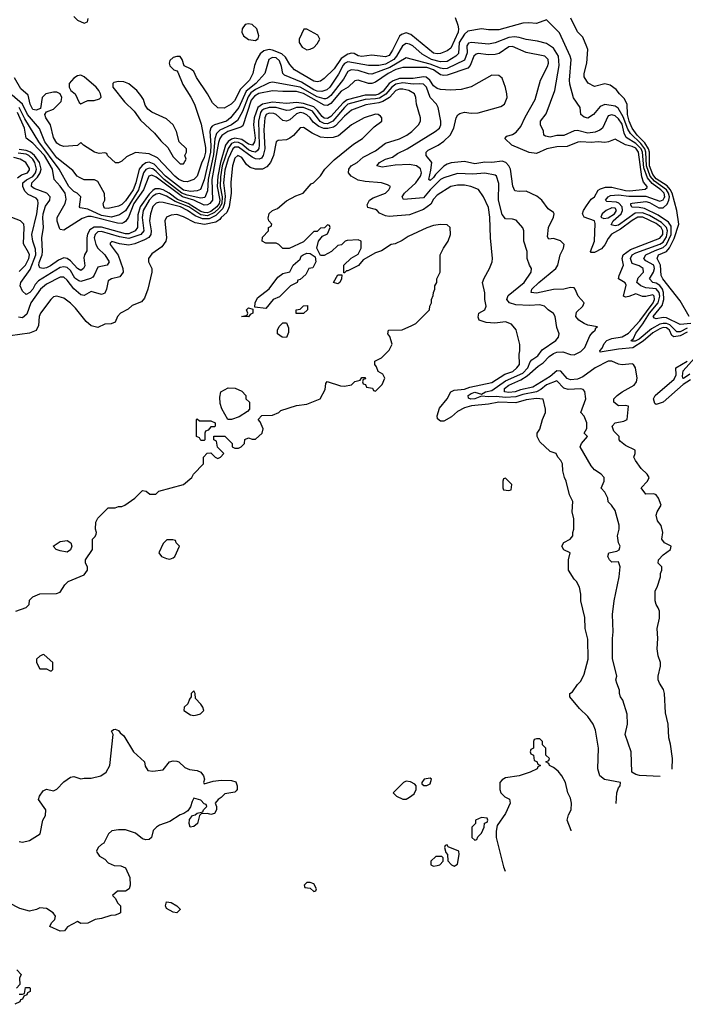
# Model space of a CAD drawing. Header units: inches. Extents: x 2348352 to 2479776, y 460422 to 613655.
# Tile 88 of 256: x 2413493 to 2417380, y 481755 to 487503. Entities that reach past the tile are written whole.
import ezdxf

# ---------------------------------------------------------------- set-up
doc = ezdxf.new("R2010")
doc.units = ezdxf.units.IN
doc.header["$MEASUREMENT"] = 0
doc.layers.add('C4418', color=7, linetype='Continuous')

msp = doc.modelspace()

# ---------------------------------------------------------------- linework, layer by layer
at = {"layer": 'C4418', "color": 4}
for points, elevation in [([(2417411.1, 485728.9), (2417350, 485723.5), (2417270, 485763.1), (2417250, 485765.3), (2417210, 485757), (2417200.1, 485760.1), (2417192.7, 485770), (2417244.2, 485835.8), (2417253.3, 485870), (2417252.9, 485910), (2417246.1, 485930), (2417231, 485951), (2417210, 485964.8), (2417189.3, 485970), (2417169.8, 485989.7), (2417194.6, 486030), (2417199.3, 486050), (2417195.1, 486070), (2417150, 486095.6), (2417136.9, 486110), (2417149.6, 486130), (2417203.3, 486156.7), (2417250, 486173.1), (2417269.9, 486190.1), (2417297.1, 486250), (2417297.4, 486297.4), (2417281, 486321), (2417221.3, 486361.3), (2417141, 486401), (2417110, 486407.9), (2417068, 486408), (2417062, 486422), (2417061.2, 486430), (2417070, 486433.1), (2417150, 486441.3), (2417170, 486435.9), (2417224.2, 486404.2), (2417250, 486405.7), (2417273, 486427), (2417283.9, 486450), (2417286.5, 486470), (2417281.7, 486490), (2417269.9, 486510), (2417200.1, 486560.1), (2417174.4, 486590), (2417153.4, 486650), (2417149.4, 486730), (2417142.7, 486750), (2417119.9, 486779.9), (2417058.7, 486838.7), (2417044, 486864), (2417016.1, 486936.1), (2416987, 486987), (2416970, 486998.3), (2416910, 487008.2), (2416882.5, 486997.5), (2416842.8, 486950), (2416810, 486929.3), (2416790, 486934), (2416769.3, 486949.3), (2416765.2, 486990), (2416727.5, 487047.5), (2416706.2, 487126.2), (2416704.2, 487150), (2416712.3, 487270), (2416707.3, 487290), (2416645.8, 487425.8), (2416570, 487502), (2416510, 487481.6), (2416465.8, 487485.8), (2416430, 487483), (2416290, 487445.1), (2416230, 487443.7), (2416190, 487449.3), (2416110, 487437), (2416090, 487418.7), (2416059.3, 487370), (2416054.7, 487305.3), (2416039.3, 487290), (2415990, 487259.2), (2415950, 487256.8), (2415897.6, 487270), (2415842.9, 487302.9), (2415789.6, 487350), (2415770, 487361), (2415750, 487363.5), (2415728.6, 487351.4), (2415693.4, 487290), (2415676.9, 487270), (2415630, 487243.7), (2415590, 487235.8), (2415530, 487235.6), (2415410, 487256.4), (2415390, 487246.9), (2415382.6, 487237.4), (2415354.1, 487185.9), (2415303.1, 487110), (2415286.3, 487093.7), (2415256.7, 487083.3), (2415230, 487085.5), (2415210, 487093.6), (2415138.8, 487138.8), (2415039.3, 487179.3), (2415029.6, 487190), (2415022.7, 487230), (2415010, 487263.6), (2414990, 487279.8), (2414970, 487282.6), (2414961.2, 487278.8), (2414947, 487270), (2414923.8, 487190), (2414871.7, 487130), (2414814.7, 487085.3), (2414771.9, 486990), (2414723.7, 486930), (2414700.4, 486910), (2414631.3, 486888.7), (2414617.7, 486882.3), (2414610, 486872.7), (2414604.2, 486850), (2414609.4, 486770), (2414607, 486730), (2414570, 486569.4), (2414547.9, 486512.1), (2414530, 486504.2), (2414490, 486499.4), (2414450, 486507.3), (2414344.2, 486590), (2414279.2, 486659.2), (2414250, 486670.8), (2414230, 486668), (2414207.5, 486652.5), (2414191.1, 486630), (2414171.7, 486550), (2414155.6, 486510), (2414110, 486446.3), (2414090, 486424.7), (2414070, 486415.1), (2414010, 486400.9), (2413990, 486404), (2413984, 486410), (2413981.2, 486430), (2413989.3, 486450), (2413989.2, 486489.2), (2413950, 486559), (2413930, 486569), (2413870, 486569.4), (2413842, 486582), (2413829.3, 486590), (2413803.5, 486623.5), (2413710, 486696.4), (2413639.3, 486790), (2413608.2, 486868.2), (2413538.9, 486950), (2413509.4, 487009.4), (2413450, 487063.5)], 68), ([(2416035.6, 487515.6), (2416051.3, 487471.3), (2416055.8, 487450), (2416054, 487430), (2416010, 487337.2), (2415990, 487320.7), (2415950, 487306.3), (2415930, 487304), (2415910, 487308.4), (2415777.4, 487417.4), (2415750, 487427.3), (2415722.9, 487417.1), (2415710, 487406.6), (2415670, 487324.5), (2415650, 487295.1), (2415630, 487285.7), (2415550, 487296.2), (2415490, 487288.3), (2415470, 487292.7), (2415445.8, 487305.8), (2415430, 487307.8), (2415410, 487302.2), (2415370, 487277.7), (2415330, 487217.4), (2415270, 487160.9), (2415250, 487145.1), (2415230, 487140.7), (2415210, 487144.2), (2415098, 487210), (2415070, 487240.9), (2415044.9, 487284.9), (2415023.7, 487303.7), (2414970, 487325.6), (2414950, 487328.5), (2414918.4, 487321.6), (2414896.4, 487303.6), (2414877.1, 487270), (2414864.4, 487235.6), (2414854.9, 487190), (2414834.9, 487150), (2414782.7, 487097.3), (2414748.2, 487030), (2414727.7, 487010), (2414687.5, 486987.5), (2414649.7, 486989.7), (2414618.3, 487018.3), (2414589.6, 487070), (2414525.6, 487165.6), (2414510, 487201.2), (2414490, 487217.2), (2414454, 487234), (2414442, 487270), (2414430, 487288), (2414410, 487288.7), (2414390, 487282), (2414370, 487266), (2414366, 487250), (2414370, 487234), (2414394, 487210), (2414410, 487204.7), (2414416.8, 487196.8), (2414444.7, 487124.7), (2414491.9, 487051.9), (2414513.4, 487010), (2414552.6, 486892.6), (2414577.2, 486757.2), (2414577.2, 486730), (2414570, 486699.3), (2414553.9, 486666.1), (2414530, 486589.3), (2414510, 486569.5), (2414470, 486556), (2414450, 486558), (2414422.7, 486570), (2414399.3, 486590), (2414297.1, 486697.1), (2414250, 486720.7), (2414170, 486728.7), (2414116.9, 486703.1), (2414090, 486678), (2414070, 486668), (2414051.6, 486668.4), (2414006, 486710), (2414002, 486722), (2413990, 486726), (2413956.9, 486723.1), (2413929.2, 486729.2), (2413866, 486770), (2413850, 486786), (2413830, 486768), (2413750, 486764), (2413728, 486770), (2413710, 486782), (2413690, 486815.3), (2413673.2, 486890), (2413645.2, 486930), (2413639, 486950), (2413650, 486964.7), (2413690, 486981), (2413734.5, 487025.5), (2413739, 487050), (2413728.7, 487070), (2413710, 487079.3), (2413690, 487080.9), (2413646, 487070), (2413624, 487050), (2413614.8, 486985.2), (2413590, 486976), (2413570, 486979.3), (2413554.5, 487010), (2413542.7, 487062.7), (2413499.5, 487099.5), (2413463, 487163)], 64), ([(2413810, 487521), (2413830, 487500.7), (2413870, 487484), (2413889, 487491), (2413892.7, 487510)], 64), ([(2417401.6, 485770), (2417350, 485862), (2417247.6, 485990), (2417238.7, 486010), (2417235.1, 486070), (2417216.3, 486110), (2417223.6, 486130), (2417269.3, 486150.7), (2417287.9, 486172.1), (2417314.5, 486225.5), (2417341.7, 486310), (2417330.9, 486390), (2417302.9, 486490), (2417292.1, 486512.1), (2417273.4, 486533.4), (2417210, 486574.9), (2417190, 486598.8), (2417171.1, 486650), (2417169.9, 486730), (2417165.2, 486750), (2417143.5, 486783.5), (2417097.8, 486830), (2417068.5, 486870), (2417051.4, 486910), (2417041.6, 486950), (2417040.5, 487010), (2417023, 487043), (2416995.3, 487070), (2416976.5, 487096.5), (2416941.5, 487121.5), (2416910, 487129.4), (2416850, 487114), (2416812.9, 487132.9), (2416804.1, 487144.1), (2416789.6, 487169.6), (2416789.5, 487189.5), (2416804.2, 487250), (2416809.6, 487329.6), (2416805.6, 487345.6), (2416780.7, 487400.7), (2416750, 487433.2), (2416711.7, 487511.7)], 64), ([(2417390, 485702.7), (2417350, 485681.9), (2417330, 485681.6), (2417290, 485722.3), (2417270, 485729.9), (2417250, 485730.6), (2417230, 485725.2), (2417181.9, 485698.1), (2417110, 485638.5), (2417086.9, 485626.9), (2417065.8, 485625.8), (2417063.7, 485630), (2417077.4, 485642.6), (2417090, 485673.7), (2417132, 485728), (2417170, 485789.2), (2417220.8, 485850), (2417231, 485890), (2417227.5, 485910), (2417210, 485932.9), (2417150, 485937.6), (2417119.5, 485950), (2417096.9, 485970), (2417103.6, 485996.4), (2417136.2, 486030), (2417134.5, 486050), (2417110, 486067), (2417070, 486080.9), (2417059.7, 486110), (2417068.4, 486130), (2417090, 486141.6), (2417230, 486192.6), (2417250, 486205), (2417270, 486235.3), (2417276.5, 486270), (2417269.9, 486290), (2417239.8, 486319.8), (2417170, 486359.3), (2417130, 486375.8), (2417086.7, 486373.3), (2416990, 486304.7), (2416970, 486299.8), (2416946, 486306), (2416959.2, 486330), (2417004.6, 486370), (2417013, 486390), (2417010.7, 486410), (2416992.1, 486432.1), (2416978.3, 486438.3), (2416922, 486442), (2416913.2, 486450), (2416929.6, 486470), (2416943.6, 486476.4), (2416990, 486481.8), (2417050, 486473.5), (2417150, 486472.5), (2417230, 486443.2), (2417250, 486451.8), (2417256.8, 486463.2), (2417260.3, 486470), (2417256.8, 486490), (2417237.2, 486510), (2417186.7, 486546.7), (2417159.5, 486579.5), (2417138.2, 486638.2), (2417130.4, 486730), (2417121.6, 486750), (2417090, 486781.4), (2417034.9, 486814.9), (2417021.7, 486841.7), (2417010, 486892.8), (2416990, 486925.1), (2416970, 486941.7), (2416950, 486948.2), (2416930, 486942), (2416896.3, 486870), (2416881.3, 486858.7), (2416852.7, 486847.2), (2416810, 486841.1), (2416750, 486856.9), (2416730, 486855.4), (2416670, 486826.6), (2416630, 486826.3), (2416590, 486817), (2416563.3, 486823.3), (2416554, 486830), (2416552.5, 486852.5), (2416534, 486890), (2416534, 486910), (2416566.6, 486953.4), (2416618, 487090), (2416643.3, 487236.7), (2416638.3, 487290), (2416610, 487336.2), (2416570, 487363.6), (2416517.2, 487377.2), (2416450, 487387.3), (2416410, 487399.6), (2416382.7, 487402.7), (2416350, 487399.1), (2416270, 487368), (2416230, 487360.5), (2416130.4, 487369.6), (2416113, 487367), (2416103.1, 487350), (2416106, 487310), (2416090, 487268), (2415990, 487218.9), (2415970, 487216.2), (2415950, 487219.8), (2415890, 487243.6), (2415750, 487280.7), (2415655.3, 487224.7), (2415550, 487185.7), (2415530, 487186.9), (2415470, 487206), (2415429.2, 487210.8), (2415410, 487201.6), (2415383.5, 487156.5), (2415310, 487061.5), (2415290, 487045.1), (2415277.8, 487042.2), (2415270, 487040.8), (2415230, 487053.6), (2415130, 487109.9), (2414970, 487138.5), (2414950, 487135.1), (2414870, 487095.2), (2414843.3, 487076.7), (2414826.7, 487053.3), (2414793.2, 486966.8), (2414765.6, 486914.4), (2414730.3, 486890), (2414662.4, 486857.6), (2414641.9, 486838.1), (2414633, 486807), (2414624, 486716), (2414594.2, 486570), (2414590, 486504), (2414574.4, 486465.6), (2414550, 486461.8), (2414470, 486478.3), (2414439, 486490), (2414336.5, 486570), (2414290, 486617.3), (2414270, 486632.3), (2414250, 486636.8), (2414230, 486628.4), (2414216.9, 486610), (2414187.3, 486510), (2414110, 486386.6), (2414076.7, 486363.3), (2414030, 486350.8), (2413970, 486360.5), (2413890, 486397.4), (2413845.6, 486405.6), (2413842.7, 486410), (2413849.3, 486470), (2413829.2, 486490), (2413810, 486499.6), (2413780.5, 486530), (2413724.2, 486630), (2413604, 486790), (2413523.8, 486923.8), (2413490.4, 486990.4)], 72), ([(2417390, 485679.9), (2417350, 485657.3), (2417312.3, 485652.3), (2417300.3, 485660.3), (2417287, 485690), (2417278.3, 485698.3), (2417270, 485704.2), (2417250, 485705.9), (2417230, 485699.2), (2417190, 485675), (2417134.2, 485625.8), (2417072.5, 485587.5), (2416990, 485579.9), (2416882.9, 485562.9), (2416880.9, 485570), (2416894, 485586), (2416906.4, 485613.6), (2416921.1, 485630), (2416950, 485641.5), (2417010, 485651.9), (2417047.5, 485672.5), (2417114.3, 485745.7), (2417192.2, 485850), (2417199.8, 485870), (2417197.4, 485890), (2417190, 485896.9), (2417150, 485887.6), (2417130, 485887.7), (2417090, 485902.4), (2417050, 485886.6), (2417030, 485884.2), (2417019.3, 485890), (2417033.9, 485953.9), (2417027.9, 485967.9), (2416989.7, 485990), (2416992.8, 486010), (2417019.2, 486070), (2417011.1, 486110), (2417017.7, 486130), (2417058.8, 486161.2), (2417230, 486228.2), (2417247.6, 486250), (2417248.8, 486270), (2417238, 486290), (2417210, 486313.2), (2417131.6, 486350), (2417103, 486350), (2417070, 486331.5), (2417000.3, 486279.7), (2416948.9, 486251.1), (2416930, 486226.3), (2416910.7, 486189.3), (2416890, 486165), (2416850, 486144.7), (2416830, 486143.7), (2416825.6, 486150), (2416849.8, 486210), (2416854, 486314), (2416848.7, 486330), (2416789.7, 486349.7), (2416779.7, 486370), (2416785.4, 486390), (2416802.8, 486417.2), (2416830, 486454.8), (2416849, 486470), (2416871.7, 486508.3), (2416883.8, 486516.2), (2416914, 486526), (2416950, 486526.5), (2417030, 486505.5), (2417056.6, 486503.4), (2417145.6, 486514.4), (2417157, 486523), (2417157, 486530), (2417134.9, 486554.9), (2417125.5, 486585.5), (2417106.3, 486730), (2417090, 486753), (2417070, 486762.9), (2417030, 486772.8), (2416970, 486805.1), (2416931, 486790), (2416910, 486787.2), (2416870, 486791.1), (2416830, 486786.2), (2416770, 486791.1), (2416751.5, 486788.5), (2416690, 486763.5), (2416630, 486761.6), (2416572, 486750), (2416510, 486723), (2416467.2, 486727.2), (2416367.3, 486770), (2416326.6, 486810), (2416337.5, 486822.5), (2416370, 486832.7), (2416392.8, 486847.2), (2416420.1, 486879.9), (2416444.9, 486935.1), (2416502.7, 487037.3), (2416534, 487150), (2416575.6, 487230), (2416580.7, 487250), (2416578.4, 487270), (2416559, 487290), (2416450, 487311.3), (2416370, 487346.3), (2416350, 487344.2), (2416293.2, 487306.8), (2416270, 487301.1), (2416230, 487299.1), (2416170, 487306.3), (2416158.3, 487301.7), (2416144.6, 487290), (2416123.4, 487236.6), (2416110, 487221), (2415990, 487179.3), (2415970, 487177.2), (2415950, 487181.4), (2415908.4, 487210), (2415870, 487223.8), (2415730, 487223.5), (2415690, 487212.2), (2415644.2, 487190), (2415570, 487138.3), (2415550, 487131.1), (2415530, 487131.1), (2415470, 487149.7), (2415450, 487145.6), (2415410.4, 487110), (2415370, 487085.3), (2415310, 487014.2), (2415290, 487002.2), (2415270, 487003.7), (2415150, 487071.9), (2415110, 487085), (2415030, 487083.5), (2414970, 487088.7), (2414890, 487073.2), (2414863.4, 487056.6), (2414845.6, 487034.4), (2414795.6, 486884.4), (2414783.7, 486876.3), (2414708.6, 486851.4), (2414672.9, 486827.1), (2414661.3, 486810), (2414653.5, 486786.5), (2414614, 486570), (2414618, 486450), (2414603.6, 486430), (2414590, 486422.2), (2414570, 486419.9), (2414509.6, 486449.6), (2414444, 486470), (2414290, 486584), (2414264.6, 486595.4), (2414247.9, 486590), (2414215.7, 486510), (2414160.4, 486430), (2414128.8, 486351.2), (2414110, 486324.7), (2414101, 486319), (2414090, 486313.7), (2414063.6, 486316.4), (2413910, 486354), (2413890, 486354.6), (2413857.4, 486342.6), (2413750, 486275.1), (2413730, 486279.3), (2413726.1, 486286.1), (2413711.9, 486328.1), (2413711.5, 486348.5), (2413759.1, 486430), (2413764.8, 486455.3), (2413758.2, 486490), (2413730, 486531.3), (2413695.1, 486570), (2413683.7, 486630), (2413637, 486710), (2413570, 486783.1), (2413531.2, 486811.2), (2413520.7, 486870), (2413480.8, 486960.8)], 76), ([(2417303, 483127.9), (2417302, 483130), (2417304, 483190), (2417293.6, 483273.6), (2417284, 483310), (2417279, 483390), (2417263.1, 483456.9), (2417259, 483570), (2417252.9, 483592.9), (2417228.7, 483630), (2417222, 483650), (2417222, 483670), (2417235.3, 483730), (2417235.3, 483750), (2417222, 483790), (2417215.3, 483830), (2417219, 483890), (2417215.3, 483950), (2417228, 484010), (2417228, 484050), (2417222, 484070), (2417208.7, 484090), (2417204, 484110), (2417204, 484170), (2417215.3, 484190), (2417235.3, 484250), (2417235.3, 484270), (2417242, 484290), (2417242, 484310), (2417222, 484330), (2417224, 484350), (2417250, 484378.8), (2417293.2, 484410), (2417298, 484430), (2417258, 484450), (2417242, 484470), (2417248, 484510), (2417238, 484550), (2417218, 484578), (2417209, 484610), (2417215.3, 484630), (2417239, 484670), (2417224, 484710), (2417210, 484728.7), (2417196, 484736), (2417150, 484734), (2417122, 484770), (2417159, 484810), (2417169, 484830), (2417157.2, 484850), (2417122.4, 484882.4), (2417089.2, 484930), (2417079, 484950), (2417086, 484970), (2417086, 484990), (2417030, 485017.2), (2417000.9, 485040.9), (2416994, 485050), (2416993.2, 485070), (2416961.5, 485101.5), (2416952.7, 485130), (2416969.7, 485150.4), (2417020.7, 485159.3), (2417039.3, 485170), (2417048, 485248), (2417028.1, 485251.9), (2416989.6, 485249.6), (2416962.7, 485270), (2416962.7, 485290), (2416981.2, 485310), (2417010, 485330.7), (2417082, 485370), (2417095.3, 485390), (2417099, 485410), (2417088.7, 485470), (2417078, 485490), (2417070, 485494), (2417010, 485489.3), (2416990, 485492), (2416950, 485509.4), (2416930, 485510.8), (2416853.7, 485470), (2416781, 485419), (2416750, 485405.7), (2416710, 485401.6), (2416690, 485408.5), (2416652.1, 485452.1), (2416630, 485454.4), (2416590, 485420.3), (2416490, 485358.7), (2416417.7, 485342.3), (2416386, 485330), (2416350, 485326.3), (2416324.5, 485330), (2416324.7, 485350), (2416349.7, 485370), (2416418.6, 485401.4), (2416455.8, 485424.2), (2416520, 485480), (2416550, 485500.3), (2416583.8, 485536.2), (2416610, 485555.3), (2416630, 485562.8), (2416664.1, 485564.1), (2416710, 485548.3), (2416730, 485546.4), (2416770, 485566.3), (2416793.3, 485590), (2416822.7, 485657.3), (2416840.1, 485679.9), (2416854, 485690), (2416856.4, 485703.6), (2416866, 485710), (2416810, 485720.9), (2416790, 485729.4), (2416757.2, 485750), (2416740.9, 485770), (2416744.2, 485795.8), (2416781.2, 485830), (2416789, 485850), (2416754.5, 485890), (2416737.2, 485930), (2416730, 485937.2), (2416710, 485939.5), (2416670, 485931), (2416610, 485928.3), (2416510, 485906.9), (2416479, 485910), (2416482.9, 485930), (2416523.6, 485970), (2416622.9, 486050), (2416634.7, 486070), (2416649.7, 486130.3), (2416669.3, 486170), (2416673.2, 486190), (2416650, 486212), (2416610, 486225.2), (2416582, 486222), (2416575.3, 486235.3), (2416580.7, 486290), (2416609.3, 486350), (2416614, 486370), (2416610, 486378), (2416578.6, 486398.6), (2416542.7, 486450), (2416513.4, 486473.4), (2416450, 486502.7), (2416410, 486499.5), (2416384.8, 486504.8), (2416371.8, 486531.8), (2416358, 486630), (2416349.6, 486650), (2416332.3, 486670), (2416310, 486676.9), (2416250, 486669.7), (2416210, 486671.5), (2416150, 486661.3), (2416090, 486675.1), (2416012.4, 486667.6), (2415990, 486660.7), (2415970, 486647.8), (2415920.9, 486599.1), (2415910, 486581.6), (2415890, 486565.1), (2415881.2, 486570), (2415894.2, 486625.8), (2415898.9, 486670), (2415867, 486710), (2415865.6, 486730), (2415878.8, 486741.2), (2415937.2, 486770), (2415970, 486793.4), (2416007.3, 486830), (2416027.8, 486870), (2416040.9, 486930), (2416051.8, 486948.2), (2416063.6, 486956.4), (2416090, 486963), (2416130, 486957.1), (2416170, 486959.3), (2416302.5, 486997.5), (2416324, 487010), (2416339.5, 487050), (2416338, 487070), (2416330, 487108), (2416310, 487162), (2416290, 487177.2), (2416250, 487179.3), (2416129.2, 487110.8), (2416070, 487096.3), (2416007.7, 487092.3), (2415950, 487095.3), (2415930, 487102.2), (2415910, 487117.7), (2415887.4, 487150), (2415867.3, 487167.3), (2415850, 487170.6), (2415790, 487159.8), (2415710, 487159.2), (2415674.4, 487145.6), (2415651.1, 487130), (2415614.5, 487085.5), (2415590, 487068.1), (2415570, 487062.7), (2415510, 487062), (2415404.7, 487035.3), (2415381.7, 487018.3), (2415310, 486937.8), (2415290, 486925.7), (2415270, 486929), (2415258.4, 486938.4), (2415232.9, 486972.9), (2415210, 486994.6), (2415150, 487014.5), (2415110, 487019.1), (2415050, 487014.5), (2414970, 487021.4), (2414910, 487009.8), (2414884.3, 486990), (2414861.4, 486930), (2414857.8, 486890), (2414868.6, 486811.4), (2414864.5, 486790), (2414851.8, 486770), (2414830, 486775.8), (2414790, 486804.3), (2414750, 486811.7), (2414730, 486806.2), (2414710, 486792.7), (2414695.7, 486770), (2414664.6, 486670), (2414650.1, 486590), (2414646.6, 486530), (2414661.5, 486450), (2414657, 486430), (2414643.8, 486410), (2414610, 486383.7), (2414590, 486376.4), (2414570, 486377), (2414550, 486383.9), (2414477.3, 486430), (2414414, 486454), (2414365.5, 486490), (2414330, 486509.9), (2414310, 486516.7), (2414284.8, 486515.2), (2414270, 486506.5), (2414250, 486485), (2414195.8, 486410), (2414183.3, 486363.3), (2414180.2, 486290), (2414167.4, 486270), (2414130, 486253.3), (2414110, 486252.4), (2413970, 486292.8), (2413927.6, 486292.4), (2413903.1, 486276.9), (2413889.3, 486250.7), (2413885.8, 486230), (2413885.1, 486154.9), (2413870.5, 486130), (2413867.4, 486112.6), (2413873, 486067), (2413864.9, 486050), (2413850, 486038.4), (2413830, 486051.5), (2413790, 486095.8), (2413770, 486108.4), (2413750, 486112.6), (2413720.3, 486099.7), (2413673.6, 486066.3), (2413650, 486055.6), (2413630, 486051.1), (2413610, 486055.1), (2413604.2, 486070), (2413606.4, 486086.4), (2413624.2, 486130), (2413626.6, 486150), (2413621.7, 486230), (2413632.4, 486290), (2413627.2, 486347.2), (2413629.8, 486369.8), (2413644.6, 486415.4), (2413668.2, 486450), (2413671.1, 486470), (2413651.6, 486490), (2413578, 486518), (2413561.1, 486530), (2413564, 486550), (2413596.9, 486583.1), (2413612.2, 486610), (2413617.7, 486630), (2413608.6, 486670), (2413580.2, 486710), (2413555.5, 486730), (2413530, 486739.6), (2413490, 486746.2)], 84), ([(2417232, 483084.5), (2417111.4, 483091.4), (2417090, 483097), (2417066.6, 483110), (2417062.9, 483230), (2417028.7, 483330), (2417042.7, 483390), (2417039.3, 483450), (2417014, 483530), (2417002, 483550), (2416995.3, 483570), (2416995.3, 483590), (2416979, 483630), (2416974, 483650), (2416979, 483670), (2416954.6, 483774.6), (2416954, 483890), (2416959, 483930), (2416954, 484030), (2416964, 484110), (2416993.2, 484250), (2416999, 484310), (2416990, 484338), (2416950, 484337.2), (2416937.2, 484350), (2416927, 484370), (2416934, 484390), (2416980.2, 484399.8), (2416992.5, 484407.5), (2416999.3, 484430), (2416989.6, 484449.6), (2416983.7, 484490), (2416992.7, 484530), (2416992.9, 484552.9), (2416970, 484638), (2416949.1, 484669.1), (2416929.1, 484689.1), (2416928, 484710), (2416910, 484746), (2416888.7, 484768.7), (2416906, 484810), (2416906, 484830), (2416888, 484850), (2416850, 484875.3), (2416830, 484899), (2416766, 485010), (2416773.2, 485030), (2416808, 485070), (2416789.2, 485090), (2416804, 485116), (2416803.7, 485150), (2416790, 485188.7), (2416769, 485210), (2416799, 485290), (2416792.9, 485332.9), (2416784, 485344), (2416770, 485349), (2416695.2, 485344.8), (2416671.3, 485351.3), (2416630, 485394.5), (2416570, 485370.8), (2416535.6, 485344.4), (2416510, 485331.5), (2416430, 485315.4), (2416390, 485300.9), (2416330, 485297.1), (2416275.5, 485304.5), (2416230, 485301), (2416190, 485306.3), (2416150, 485289.1), (2416127.5, 485287.5), (2416114.2, 485294.2), (2416111.6, 485310), (2416130, 485321.5), (2416150, 485328.7), (2416190, 485317.3), (2416213.2, 485330), (2416250, 485339), (2416330, 485395.2), (2416430, 485440.2), (2416460.3, 485470), (2416473.8, 485506.2), (2416482.9, 485517.1), (2416518.8, 485541.2), (2416543.3, 485576.7), (2416624, 485630), (2416639, 485650), (2416644, 485670), (2416630, 485706), (2416619, 485770), (2416609.1, 485789.1), (2416578, 485810), (2416558, 485830), (2416530, 485839.3), (2416470, 485834.5), (2416390, 485838.3), (2416353.2, 485850), (2416338.4, 485870), (2416346.2, 485893.8), (2416439.5, 485970), (2416479, 486030), (2416482, 486050), (2416469, 486070), (2416455.3, 486110), (2416457.2, 486150), (2416436, 486210), (2416436, 486270), (2416430, 486288), (2416392.5, 486332.5), (2416370, 486339.3), (2416330, 486340.7), (2416310, 486366.6), (2416289.8, 486450), (2416290, 486548), (2416277.2, 486590), (2416270, 486596), (2416210, 486607.6), (2416138.3, 486601.7), (2416050, 486605.1), (2415970, 486580.5), (2415950, 486569.7), (2415889.6, 486510.4), (2415850, 486462.9), (2415734.6, 486454.6), (2415726.6, 486470), (2415739.5, 486490), (2415806, 486550), (2415833.3, 486590), (2415838.3, 486610), (2415833.4, 486633.4), (2415810.9, 486650.9), (2415770, 486657.2), (2415685.5, 486654.5), (2415610, 486642), (2415578, 486650), (2415594, 486670), (2415629, 486690), (2415670, 486700.5), (2415698.2, 486721.8), (2415756, 486750), (2415919.3, 486850), (2415943.7, 486870), (2415951.8, 486890), (2415951.6, 486910), (2415936, 486990), (2415926, 487010), (2415889.7, 487049.7), (2415868.6, 487108.6), (2415859.2, 487119.2), (2415850, 487126.6), (2415830, 487129.7), (2415790, 487127.1), (2415730, 487133.9), (2415690, 487127.5), (2415665.2, 487110), (2415631.4, 487068.6), (2415594, 487046), (2415570, 487040.4), (2415510, 487037.8), (2415410, 487009.8), (2415390, 486991.7), (2415321.8, 486910), (2415290, 486895.9), (2415270, 486898.1), (2415248.5, 486908.5), (2415202.7, 486970), (2415150, 486989.9), (2415110, 486989.8), (2415070, 486975.6), (2415050, 486973.7), (2414989.8, 486989.8), (2414950, 486990.6), (2414918.7, 486981.3), (2414906.8, 486973.2), (2414899.4, 486960.6), (2414886.8, 486910), (2414890.9, 486770), (2414888.6, 486751.4), (2414881, 486739), (2414870, 486730.8), (2414850, 486733.6), (2414830, 486744.1), (2414790, 486777.2), (2414770, 486786.6), (2414750, 486789.2), (2414730, 486780.6), (2414710, 486752.2), (2414676, 486650), (2414665.5, 486585.5), (2414663, 486530), (2414676.2, 486470), (2414673.3, 486430), (2414657.5, 486402.5), (2414630, 486377.1), (2414590, 486358.6), (2414550, 486364.9), (2414481.6, 486410), (2414401.2, 486441.2), (2414350, 486473.6), (2414310, 486487.8), (2414290, 486484.8), (2414270, 486473.2), (2414250, 486450.7), (2414213.8, 486390), (2414208.1, 486348.1), (2414218.6, 486270), (2414201.3, 486250), (2414130, 486226.6), (2414075.4, 486235.4), (2413970, 486267.2), (2413950, 486264.2), (2413932.9, 486250), (2413927.2, 486230), (2413937.4, 486190), (2413950, 486170.4), (2413990.4, 486130), (2414014.9, 486090), (2414004.7, 486070), (2413950, 486059.3), (2413928.8, 486011.2), (2413919.6, 486000.4), (2413907.3, 485992.7), (2413850, 485975.1), (2413838.4, 485978.4), (2413814.8, 485994.8), (2413790, 486038.3), (2413770, 486056), (2413750, 486061), (2413730, 486056), (2413602, 485978), (2413583.1, 485956.9), (2413570, 485929.7), (2413553.1, 485910), (2413530, 485899.5), (2413510, 485919.3), (2413495.1, 485950), (2413499.7, 485970), (2413555.1, 486044.9), (2413586.5, 486130), (2413584.6, 486164.6), (2413569.7, 486210), (2413564.8, 486250), (2413592.9, 486370), (2413601.6, 486430), (2413599.5, 486450), (2413590, 486460.9), (2413542.6, 486482.6), (2413523.1, 486503.1), (2413510.9, 486530), (2413511, 486550), (2413532.3, 486567.7), (2413570, 486588), (2413585.2, 486610), (2413590.5, 486630), (2413582.2, 486670), (2413569.8, 486690), (2413547.1, 486710), (2413530, 486717.5), (2413483.5, 486723.5)], 88), ([(2416975.5, 482927.8), (2416979.2, 482990), (2416990, 483018.8), (2416999.3, 483030), (2417002, 483050), (2416908.2, 483068.2), (2416881.2, 483090), (2416869, 483130), (2416873.2, 483250), (2416855.5, 483355.5), (2416841.2, 483390), (2416810, 483435.3), (2416762, 483482), (2416706, 483550), (2416706, 483570), (2416720.2, 483579.8), (2416750, 483622), (2416770, 483642), (2416790, 483682), (2416812.3, 483770), (2416810, 483886), (2416794, 483950), (2416792.9, 484012.9), (2416769, 484110), (2416769, 484150), (2416762, 484190), (2416744, 484224), (2416730, 484238), (2416698, 484290), (2416698, 484350), (2416708, 484390), (2416669.4, 484409.4), (2416659, 484430), (2416670, 484451), (2416708, 484470), (2416722, 484490), (2416722, 484510), (2416728.7, 484530), (2416729, 484570), (2416729, 484590), (2416719, 484630), (2416722, 484690), (2416704, 484730), (2416684, 484810), (2416674, 484830), (2416664, 484870), (2416662, 484910), (2416653.2, 484930), (2416635.3, 484950), (2416626, 484970), (2416590, 484982), (2416530, 485038), (2416515.3, 485070), (2416514, 485090), (2416530, 485112), (2416545.2, 485170), (2416564, 485210), (2416564, 485230), (2416548.9, 485288.9), (2416511.1, 485291.1), (2416450, 485284.7), (2416390, 485266.9), (2416290, 485270.7), (2416230, 485259.2), (2416131.3, 485250), (2416090, 485237.6), (2416050, 485216.3), (2416014.9, 485185.1), (2415970, 485159.7), (2415950, 485159.6), (2415933.4, 485173.4), (2415931.3, 485190), (2415945.1, 485234.9), (2415989.4, 485290), (2416010, 485331), (2416030, 485340.7), (2416090, 485345.7), (2416121.6, 485358.4), (2416250, 485386), (2416325.6, 485434.4), (2416372.3, 485450), (2416396, 485470), (2416411.8, 485490), (2416409.2, 485550), (2416414, 485570), (2416413.6, 485606.4), (2416392.9, 485692.9), (2416365.6, 485725.6), (2416330, 485739.3), (2416268.2, 485731.8), (2416216.2, 485736.2), (2416175.3, 485750), (2416170, 485766), (2416173.2, 485790), (2416208.7, 485810), (2416217.2, 485830), (2416209, 485870), (2416208.9, 485908.9), (2416195.3, 485970), (2416204.7, 485995.3), (2416237.2, 486050), (2416252.7, 486090), (2416253.2, 486110), (2416242, 486230), (2416239, 486350), (2416230, 486406), (2416201.2, 486470), (2416171.7, 486511.7), (2416128, 486530), (2416090, 486537), (2416050, 486537.6), (2416010.4, 486529.6), (2415930, 486478), (2415910, 486456), (2415893.5, 486426.5), (2415850, 486395.4), (2415770, 486365.1), (2415650, 486354.5), (2415630, 486358), (2415594, 486374), (2415581.2, 486390), (2415570, 486396.2), (2415526.2, 486406.2), (2415522.9, 486422.9), (2415535.1, 486450), (2415556.6, 486463.4), (2415628.7, 486490), (2415648.7, 486510), (2415658, 486530), (2415640.2, 486540.2), (2415606, 486550), (2415510, 486558.4), (2415470, 486566.6), (2415429, 486590), (2415412.7, 486610), (2415415.1, 486630), (2415429.5, 486650), (2415462.7, 486670), (2415498.9, 486701.1), (2415570, 486738), (2415630, 486782), (2415710, 486808.4), (2415753.2, 486830), (2415782.7, 486850), (2415821.2, 486890), (2415833.2, 486910), (2415833.2, 486930), (2415809.5, 487009.5), (2415806, 487050), (2415799.3, 487070), (2415765.2, 487090), (2415730, 487098.5), (2415710, 487098.5), (2415690, 487089.6), (2415651.7, 487048.3), (2415613.8, 487026.2), (2415590, 487017.8), (2415513.3, 487006.7), (2415430, 486974.3), (2415390, 486939.7), (2415336.9, 486883.1), (2415324.6, 486875.4), (2415292.6, 486867.4), (2415269, 486869), (2415239, 486879), (2415206, 486906), (2415190, 486929.6), (2415170, 486947.8), (2415150, 486958.2), (2415130, 486960.8), (2415110, 486954), (2415070, 486918), (2415050, 486911.3), (2415030, 486915.1), (2414990, 486949.7), (2414976.1, 486956.1), (2414950, 486958.4), (2414932.4, 486950), (2414925.4, 486930), (2414919.1, 486860.9), (2414924.2, 486750), (2414915.6, 486710), (2414904.5, 486695.5), (2414891.3, 486688.7), (2414870, 486690.9), (2414850, 486700.3), (2414770, 486758.2), (2414750, 486759.3), (2414738.5, 486750), (2414710, 486691.1), (2414690, 486624), (2414683.5, 486550), (2414693.6, 486473.6), (2414689.3, 486430), (2414678.5, 486401.5), (2414639, 486361), (2414598.8, 486341.2), (2414560.7, 486340.7), (2414518.6, 486358.6), (2414473.5, 486390), (2414431.5, 486410), (2414330, 486436.9), (2414310, 486437.4), (2414290, 486431.3), (2414270, 486412), (2414256, 486370), (2414251.8, 486330), (2414260.8, 486270), (2414258.3, 486250), (2414247.5, 486232.5), (2414222.3, 486217.7), (2414164.5, 486195.5), (2414130, 486187.6), (2414075.4, 486195.4), (2414031.3, 486208.7), (2414021.4, 486198.6), (2414020.7, 486190), (2414068.7, 486128.7), (2414095.5, 486050), (2414097.3, 486030), (2414077.5, 486002.5), (2414028.6, 485991.4), (2414010, 485979), (2414000.4, 485930), (2413990, 485906), (2413970, 485898.4), (2413910, 485917), (2413870, 485892.3), (2413850, 485897), (2413810, 485931.6), (2413770, 485982), (2413750, 485999.5), (2413730, 485999.6), (2413650, 485959.1), (2413613.7, 485930), (2413558.3, 485850), (2413535.1, 485784.9), (2413510, 485763.6), (2413486.3, 485766.3)], 92), ([(2413470, 484051.3), (2413530, 484072), (2413548, 484090), (2413550, 484114), (2413570, 484134), (2413610, 484152), (2413707.3, 484152.7), (2413730, 484162), (2413756.4, 484203.6), (2413776.4, 484223.6), (2413870, 484262), (2413888, 484290), (2413888, 484310), (2413878, 484330), (2413878, 484350), (2413918, 484410), (2413918, 484470), (2413934.6, 484485.4), (2413940.4, 484499.6), (2413942, 484510), (2413935.3, 484530), (2413938, 484570), (2413950, 484594), (2414010, 484654), (2414050, 484654), (2414070, 484662), (2414090, 484662), (2414106, 484670), (2414166, 484710), (2414210, 484754), (2414231.3, 484751.3), (2414252.7, 484732.7), (2414287.3, 484732.7), (2414306, 484750), (2414449.3, 484790.7), (2414498, 484830), (2414508, 484850), (2414566, 484910), (2414566, 484950), (2414587.3, 484972.7), (2414610, 484974), (2414634, 484950), (2414650, 484942), (2414666, 484950), (2414686, 484970), (2414647.3, 485007.3), (2414642, 485042), (2414626, 485050), (2414627.3, 485072.7), (2414690, 485072), (2414734, 485030), (2414734, 485010), (2414750, 485002), (2414770, 485002), (2414786, 485010), (2414806, 485030), (2414807.3, 485052.7), (2414830, 485062), (2414850, 485054), (2414870, 485054), (2414908, 485090), (2414914, 485114), (2414896.4, 485156.4), (2414886, 485170), (2414907.3, 485192.7), (2414970, 485194), (2415006, 485210), (2415018, 485222), (2415109.1, 485250.9), (2415170, 485258.8), (2415248, 485290), (2415276.4, 485343.6), (2415280.4, 485379.6), (2415288.7, 485391.3), (2415366.4, 485366.4), (2415390, 485364.7), (2415430, 485372), (2415450, 485392), (2415482, 485398), (2415490, 485414), (2415510, 485414), (2415512.7, 485407.3), (2415498, 485402), (2415494, 485390), (2415498, 485378), (2415512.7, 485372.7), (2415518, 485358), (2415552.7, 485352.7), (2415558, 485338), (2415570, 485334), (2415610, 485374), (2415626, 485410), (2415614, 485434), (2415586, 485450), (2415576.4, 485476.4), (2415566, 485490), (2415566, 485510), (2415606, 485530), (2415650, 485574), (2415668, 485610), (2415654, 485654), (2415642, 485670), (2415646, 485690), (2415727.3, 485692.7), (2415782, 485718), (2415806, 485730), (2415886, 485810), (2415888.4, 485831.6), (2415898, 485850), (2415898, 485870), (2415907.3, 485892.7), (2415908.4, 485911.6), (2415918, 485930), (2415918, 485950), (2415928, 485970), (2415928, 485990), (2415948, 486030), (2415948, 486130), (2415968, 486170), (2415995.3, 486210), (2416008, 486250), (2416006, 486290), (2415990, 486306), (2415950, 486308), (2415910, 486302), (2415870, 486288.7), (2415762, 486238), (2415725.4, 486214.6), (2415684.7, 486195.3), (2415662, 486190), (2415606.4, 486153.6), (2415570, 486142), (2415498, 486102), (2415470.9, 486069.1), (2415410, 486038), (2415402, 486038), (2415390, 486026), (2415386, 486026), (2415386, 486070), (2415428.9, 486111.1), (2415470, 486134), (2415486, 486170), (2415486, 486210), (2415470, 486218), (2415405.4, 486214.6), (2415394, 486210), (2415371.6, 486188.4), (2415350, 486186), (2415314, 486150), (2415270, 486126), (2415250, 486126), (2415228, 486170), (2415238, 486210), (2415260.2, 486239.8), (2415290, 486254), (2415306, 486290), (2415302, 486302), (2415290, 486306), (2415272.7, 486287.3), (2415250, 486286), (2415230, 486266), (2415210, 486266), (2415150, 486206), (2415067.3, 486167.3), (2415030, 486168), (2415006, 486190), (2414990, 486198), (2414930, 486198), (2414908, 486210), (2414910, 486234), (2414946, 486270), (2414946, 486290), (2414962, 486298), (2414966, 486310), (2414948.4, 486328.4), (2414944, 486344), (2414950, 486371.3), (2414968.7, 486390), (2414998, 486402), (2415050, 486446), (2415105.6, 486474.4), (2415148, 486490), (2415195.5, 486544.5), (2415208, 486550), (2415250, 486592), (2415275.3, 486630), (2415330, 486686), (2415442.5, 486777.5), (2415494, 486810), (2415562, 486878), (2415608, 486910), (2415608, 486930), (2415600.4, 486940.4), (2415586, 486950), (2415570, 486952.7), (2415504.7, 486930), (2415431.3, 486890), (2415354.9, 486825.1), (2415324.1, 486815.9), (2415290, 486813.6), (2415250, 486818.4), (2415200.7, 486840.7), (2415150, 486874.5), (2415130, 486872.7), (2415091.8, 486828.2), (2415070, 486812), (2415050, 486802), (2415002, 486798), (2414990.6, 486789.4), (2414974.4, 486710), (2414958.4, 486670), (2414935.8, 486644.2), (2414910, 486631.5), (2414870, 486631.2), (2414839.7, 486639.7), (2414817.4, 486657.4), (2414790, 486699.6), (2414767.7, 486710), (2414750, 486694.5), (2414736.4, 486650), (2414725.8, 486554.2), (2414727.9, 486490), (2414716.4, 486410), (2414702.5, 486377.5), (2414670, 486349.3), (2414662.5, 486337.5), (2414638.4, 486321.6), (2414572.1, 486307.9), (2414517.6, 486317.6), (2414450, 486353), (2414410, 486365.6), (2414377.1, 486362.9), (2414351, 486350), (2414340.7, 486330), (2414350.7, 486230), (2414347.3, 486210), (2414323.4, 486176.6), (2414264.5, 486135.5), (2414244.7, 486110), (2414244.7, 486090), (2414264.7, 486050), (2414264.7, 486030), (2414241, 485930), (2414221.4, 485878.6), (2414204, 485856), (2414150, 485834), (2414127.1, 485812.9), (2414082, 485790), (2414064.7, 485770), (2414050, 485738), (2414028, 485728), (2413990, 485726), (2413950, 485706), (2413910, 485716), (2413880.7, 485740.7), (2413819.1, 485819.1), (2413790, 485849.2), (2413750, 485877.2), (2413710, 485889.2), (2413690, 485885.2), (2413674.8, 485870), (2413614.8, 485790), (2413607.3, 485770), (2413602.8, 485717.2), (2413590, 485688.7), (2413550, 485673.2), (2413437, 485657)], 96), ([(2413480.4, 486579.6), (2413503.3, 486596.7), (2413539.5, 486610), (2413550, 486626.8), (2413550, 486635.3), (2413529, 486670), (2413495.3, 486690), (2413458.8, 486698.8)], 92), ([(2413490, 486033.1), (2413526, 486070), (2413546.4, 486110), (2413549.7, 486130), (2413545.2, 486145.2), (2413515.4, 486195.4), (2413519.7, 486290), (2413516.9, 486310), (2413498, 486330), (2413448, 486347.9)], 92), ([(2417410, 485401.1), (2417366.2, 485373.8), (2417250, 485270.8), (2417210, 485257), (2417202.3, 485262.3), (2417194.8, 485290), (2417203.9, 485310), (2417314.6, 485405.4), (2417326.5, 485430), (2417324.2, 485470), (2417390, 485509.5)], 76), ([(2417405.6, 485434.4), (2417370, 485408.8), (2417365.2, 485410), (2417362.6, 485422.6), (2417366.9, 485453.1), (2417433.1, 485526.9)], 72), ([(2413490, 482706), (2413510, 482701), (2413550, 482711.3), (2413613.2, 482750), (2413629, 482830), (2413643.2, 482856.8), (2413646, 482890), (2413602, 482950), (2413608, 482970), (2413630, 483002), (2413650, 483011), (2413690, 483002), (2413710, 483011), (2413750, 483054.8), (2413790, 483081), (2413810, 483084.7), (2413850, 483071.3), (2413870, 483076), (2413910, 483076), (2413966, 483090), (2413998, 483110), (2414019, 483150), (2414038, 483330), (2414028.7, 483350), (2414040.4, 483359.6), (2414050, 483362), (2414070, 483354), (2414079.6, 483339.6), (2414102, 483322), (2414158, 483230), (2414222, 483170), (2414225.4, 483145.4), (2414241, 483121), (2414270, 483116), (2414330, 483124.7), (2414368, 483170), (2414390, 483176), (2414410, 483174.8), (2414422, 483170), (2414456.9, 483136.9), (2414485.4, 483125.4), (2414530, 483121), (2414550, 483111.3), (2414566, 483090), (2414572, 483070), (2414566, 483050), (2414570, 483042), (2414622.7, 483057.3), (2414670, 483064.7), (2414730, 483061), (2414754.8, 483054.8), (2414762.8, 483030), (2414762.8, 483010), (2414758, 483002), (2414750, 482994), (2414690, 482984), (2414670, 482962), (2414652, 482950), (2414634, 482930), (2414642, 482910), (2414642, 482890), (2414630.6, 482869.4), (2414610, 482864), (2414590, 482868.7), (2414552, 482868), (2414542, 482858), (2414530.7, 482810), (2414510, 482793.2), (2414489.2, 482790), (2414482.7, 482810), (2414485.2, 482834.8), (2414502.7, 482857.3), (2414518, 482862), (2414530, 482872), (2414562, 482878), (2414566, 482890), (2414586, 482910), (2414582, 482922), (2414570, 482926), (2414550, 482948), (2414510, 482958), (2414499.8, 482940.2), (2414491, 482909), (2414474.8, 482885.2), (2414450.9, 482869.1), (2414430, 482862), (2414370, 482822), (2414310, 482802), (2414292, 482790), (2414272, 482770), (2414262, 482730), (2414250, 482718), (2414230, 482715.3), (2414210, 482722), (2414170, 482755.3), (2414110, 482773.2), (2414070, 482774), (2414031.6, 482768.4), (2414012, 482750), (2413984.7, 482695.3), (2413970, 482688), (2413952, 482670), (2413942, 482650), (2413943.6, 482643.6), (2413959.6, 482619.6), (2413990, 482602), (2414010, 482582), (2414045.4, 482565.4), (2414083.6, 482563.6), (2414111.1, 482551.1), (2414135.3, 482495.3), (2414138, 482450), (2414132, 482430), (2414110, 482415.3), (2414064.7, 482415.3), (2414034, 482390), (2414050, 482374), (2414065.4, 482345.4), (2414082, 482330), (2414082, 482290), (2414075.3, 482284.7), (2414050, 482275.3), (2414025.4, 482274.6), (2413970, 482255.3), (2413934, 482250), (2413890, 482228.7), (2413850, 482228), (2413830, 482238), (2413771.6, 482208.4), (2413755.3, 482184.7), (2413730, 482182), (2413669, 482209), (2413678, 482230), (2413698, 482250), (2413702, 482270), (2413688, 482290), (2413650, 482314), (2413610, 482319), (2413590.8, 482309.2), (2413550, 482299), (2413494, 482314), (2413430, 482348)], 92), ([(2416530, 483306), (2416510, 483306), (2416498, 483302), (2416494, 483290), (2416494, 483250), (2416478, 483242), (2416474, 483230), (2416478, 483218), (2416494, 483210), (2416498, 483178), (2416512.7, 483172.7), (2416518, 483158), (2416534, 483150), (2416518, 483142), (2416514, 483130), (2416474, 483110), (2416410, 483089), (2416330, 483078), (2416310, 483066), (2416296.3, 483050), (2416297.1, 483010), (2416303, 482990), (2416326.2, 482966.2), (2416353.7, 482953.7), (2416357.1, 482930), (2416330, 482869.4), (2416281.4, 482798.6), (2416274.4, 482765.6), (2416274.6, 482730), (2416318.8, 482558.8), (2416328.2, 482532.4)], 96), ([(2416713.7, 482767.9), (2416713.2, 482770), (2416689, 482830), (2416698, 482862), (2416714, 482890), (2416715.6, 482930), (2416710, 482958), (2416694, 482990), (2416679.3, 483050), (2416659, 483090), (2416636.5, 483116.5), (2416610, 483138), (2416586, 483150), (2416582, 483162), (2416566, 483170), (2416582, 483178), (2416586, 483190), (2416566, 483210), (2416566, 483250), (2416546, 483270), (2416546, 483290), (2416530, 483306)], 96), ([(2413476.9, 481956.9), (2413502, 481930), (2413492.7, 481907.3), (2413494, 481870), (2413474, 481850)], 92), ([(2413490, 481814), (2413510, 481814), (2413522, 481818), (2413527.3, 481852.7), (2413550, 481854), (2413554, 481850), (2413554, 481830), (2413538, 481822), (2413534, 481810), (2413518, 481802), (2413510, 481786), (2413498, 481782), (2413494, 481770), (2413464.7, 481755.3)], 92)]:
    msp.add_lwpolyline(points, dxfattribs=dict(at, elevation=elevation))
for points, elevation in [([(2414830, 487478.7), (2414810, 487474.5), (2414793, 487450), (2414790.5, 487430), (2414799.1, 487410), (2414830, 487387.3), (2414870, 487381), (2414886, 487394), (2414889.4, 487410), (2414878, 487450), (2414850, 487474.3)], 64), ([(2415170, 487448), (2415152.7, 487447.3), (2415124.7, 487390), (2415124.7, 487370), (2415142.5, 487342.5), (2415170, 487327.3), (2415190, 487330.6), (2415210, 487340.7), (2415230, 487362.8), (2415246, 487390), (2415233, 487413)], 64), ([(2413850, 487179.3), (2413830, 487176), (2413810, 487161.2), (2413782.8, 487130), (2413781, 487110), (2413791.3, 487090), (2413816, 487070), (2413839.6, 487019.6), (2413850, 487012), (2413870, 487022), (2413890, 487031.3), (2413928.4, 487031.6), (2413959, 487041), (2413968.4, 487051.6), (2413965.2, 487070), (2413956, 487090), (2413939.3, 487110), (2413870, 487169)], 64), ([(2414070, 487142.7), (2414042.5, 487137.5), (2414036, 487130), (2414036, 487110), (2414104.4, 487024.4), (2414161, 486970), (2414197.5, 486917.5), (2414281.1, 486841.1), (2414316.8, 486796.8), (2414358, 486758), (2414390, 486702), (2414430, 486662), (2414450, 486662), (2414466, 486690), (2414458, 486710), (2414468, 486730), (2414468, 486750), (2414424, 486790), (2414409.2, 486850), (2414389.2, 486890), (2414350, 486925.2), (2414264.4, 486964.4), (2414240.7, 486980.7), (2414224.8, 487004.8), (2414216.9, 487036.9), (2414201.2, 487061.2), (2414177.2, 487090), (2414130, 487128.7), (2414100.2, 487140.2)], 64), ([(2416950, 486404.5), (2416917.6, 486390), (2416894, 486370), (2416886.8, 486350), (2416903.6, 486343.6), (2416930, 486347.2), (2416966.9, 486370), (2416978.7, 486390), (2416970, 486403)], 76), ([(2414930, 485818), (2414866, 485826), (2414868, 485850), (2414881.2, 485878.8), (2414950, 485932), (2415000.2, 485999.8), (2415030, 486021), (2415070, 486032), (2415089.2, 486070.8), (2415130, 486104.7), (2415137.2, 486122.8), (2415148.7, 486131.3), (2415170, 486141), (2415190, 486138), (2415218, 486118), (2415222, 486090), (2415204.7, 486055.3), (2415182, 486050), (2415163.6, 486016.4), (2415130, 485986), (2415118, 485982), (2415114, 485970), (2415074, 485950), (2415010, 485886), (2414974, 485870)], 96), ([(2415350, 485962), (2415326, 485970), (2415350, 486014), (2415374, 486014), (2415372, 485990), (2415362, 485970)], 96), ([(2414830, 485768), (2414788, 485770), (2414822, 485778), (2414826, 485790), (2414818, 485810), (2414830, 485822), (2414854, 485814), (2414854, 485790), (2414838, 485782)], 96), ([(2415107.3, 485787.3), (2415108, 485810), (2415130, 485814), (2415150, 485832), (2415174, 485834), (2415174, 485810), (2415150, 485788)], 96), ([(2415050, 485648.7), (2415026, 485650), (2414998, 485670), (2414998, 485690), (2415008.4, 485711.6), (2415030, 485734), (2415050, 485734), (2415063.6, 485703.6), (2415063.6, 485676.4)], 96), ([(2414708.7, 485168.7), (2414672.5, 485232.5), (2414663.2, 485263.2), (2414661.2, 485298.8), (2414668, 485330), (2414710, 485354), (2414751.6, 485351.6), (2414790, 485334), (2414814, 485310), (2414814, 485290), (2414834, 485270), (2414834, 485230), (2414823.6, 485216.4), (2414775.3, 485184.7), (2414730, 485168.7)], 96), ([(2414542, 485162), (2414610, 485162), (2414634, 485150), (2414634, 485130), (2414630, 485126), (2414610, 485126), (2414592.7, 485107.3), (2414578, 485102), (2414574, 485090), (2414574, 485050), (2414570, 485046), (2414550, 485046), (2414542, 485062), (2414526, 485070), (2414526, 485170), (2414530, 485174)], 96), ([(2416330, 484826), (2416318, 484822), (2416314, 484810), (2416314, 484770), (2416318, 484758), (2416350, 484754), (2416362, 484758), (2416366, 484790)], 96), ([(2413770, 484395.3), (2413730, 484402), (2413706, 484410), (2413688.7, 484430), (2413730, 484458), (2413770, 484462), (2413791.3, 484450), (2413798, 484430), (2413790, 484408)], 96), ([(2414387.3, 484467.3), (2414352.7, 484467.3), (2414330, 484446), (2414304.7, 484390), (2414322, 484370), (2414350, 484358), (2414370, 484354), (2414390, 484362), (2414398, 484370), (2414426, 484430), (2414406, 484450), (2414402, 484462)], 96), ([(2413630, 483798), (2413610, 483788), (2413592, 483770), (2413592, 483750), (2413610, 483714), (2413650, 483714), (2413670, 483702), (2413678, 483702), (2413686, 483710), (2413686, 483750), (2413636.4, 483796.4)], 96), ([(2414510, 483586), (2414494, 483570), (2414494, 483550), (2414483.6, 483536.4), (2414474, 483510), (2414454, 483490), (2414452, 483470), (2414490, 483446), (2414510, 483441), (2414530, 483444.7), (2414548.9, 483451.1), (2414568, 483470), (2414562, 483490), (2414550, 483508), (2414520.4, 483540.4), (2414518, 483570)], 96), ([(2415890, 483075.3), (2415854, 483070), (2415842, 483050), (2415842, 483042), (2415852.7, 483032.7), (2415870, 483032), (2415890, 483042), (2415898, 483070)], 96), ([(2415750, 483058), (2415734, 483050), (2415674, 482990), (2415694, 482970), (2415730, 482952), (2415750, 482952), (2415770, 482964.7), (2415796.5, 482983.5), (2415808.7, 483010), (2415808, 483030), (2415800.4, 483040.4), (2415774.6, 483054.6)], 96), ([(2416190, 482846), (2416154, 482830), (2416154, 482810), (2416134, 482790), (2416134, 482730), (2416150, 482714), (2416162, 482718), (2416167.3, 482732.7), (2416190, 482754), (2416206, 482790), (2416207.3, 482812.7), (2416222, 482818), (2416226, 482830), (2416222, 482842)], 96), ([(2415990, 482686), (2415978, 482682), (2415974, 482670), (2415982, 482642), (2415992, 482630), (2415992.7, 482592.7), (2416014, 482570), (2416030, 482562), (2416050, 482574), (2416059, 482630), (2416058, 482650), (2415994.6, 482674.6)], 96), ([(2415958, 482618), (2415922, 482618), (2415894, 482590), (2415894, 482570), (2415910, 482562), (2415930, 482564.7), (2415946, 482570), (2415966, 482590), (2415966, 482610)], 96), ([(2415190, 482466), (2415170, 482466), (2415154, 482450), (2415158, 482438), (2415190, 482434), (2415210, 482414), (2415222, 482418), (2415226, 482430), (2415210, 482458)], 96), ([(2414410, 482289.3), (2414390, 482294), (2414350, 482315.3), (2414343.7, 482330), (2414350, 482354), (2414378, 482350), (2414411.3, 482330), (2414430, 482311.3), (2414430, 482308)], 92)]:
    msp.add_lwpolyline(points, close=True, dxfattribs=dict(at, elevation=elevation))

doc.saveas('drawing.dxf')
